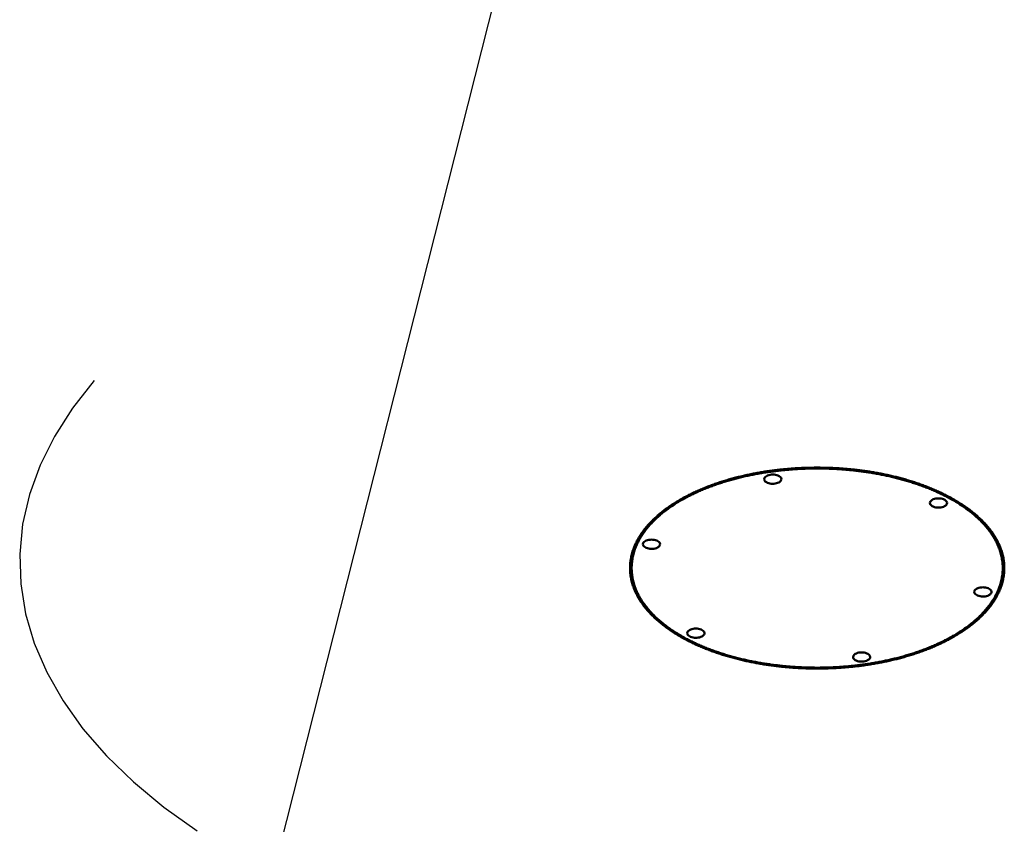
# Model space of a CAD drawing. Header units: millimetres. Extents: x 0 to 841, y 0 to 594.
# Tile 18 of 35: x 261 to 353, y 321 to 396. Entities that reach past the tile are written whole.
import ezdxf

# ---------------------------------------------------------------- set-up
doc = ezdxf.new("R2010")
doc.units = ezdxf.units.MM
doc.layers.add('COTA', color=7, linetype='CONTINUOUS', lineweight=25)
doc.layers.add('VIS', color=7, linetype='CONTINUOUS', lineweight=50)

msp = doc.modelspace()

# ---------------------------------------------------------------- linework, layer by layer
at = {"layer": 'COTA'}
msp.add_line((284.625, 315.852), (324.625, 473.967), dxfattribs=at)
msp.add_lwpolyline([(267.892, 362.07), (265.857, 359.496), (264.162, 356.853), (262.814, 354.153), (261.821, 351.409), (261.186, 348.634), (260.914, 345.842), (261.005, 343.047), (261.458, 340.262), (262.273, 337.501), (263.444, 334.777), (264.967, 332.104), (266.833, 329.494), (269.033, 326.961), (271.557, 324.516), (274.393, 322.171), (277.527, 319.938)], dxfattribs=at)
at = {"layer": 'VIS'}
for points in [[(317.999, 344.528), (318.001, 344.648), (318.005, 344.768), (318.012, 344.888), (318.022, 345.008), (318.035, 345.127), (318.05, 345.246), (318.069, 345.365), (318.09, 345.483), (318.113, 345.6), (318.14, 345.718), (318.169, 345.834), (318.201, 345.95), (318.235, 346.065), (318.271, 346.179), (318.31, 346.293), (318.352, 346.405), (318.396, 346.517), (318.442, 346.628), (318.49, 346.738), (318.54, 346.847), (318.593, 346.955), (318.647, 347.062), (318.704, 347.168), (318.762, 347.273), (318.822, 347.376), (318.885, 347.479), (318.948, 347.581), (319.014, 347.681), (319.081, 347.781), (319.15, 347.879), (319.22, 347.976), (319.292, 348.073), (319.365, 348.168), (319.44, 348.262), (319.516, 348.355), (319.593, 348.446), (319.672, 348.537), (319.752, 348.627), (319.833, 348.715), (319.915, 348.803), (319.998, 348.889), (320.083, 348.975), (320.168, 349.059), (320.255, 349.142), (320.342, 349.225), (320.43, 349.306), (320.52, 349.386), (320.61, 349.465), (320.701, 349.544), (320.793, 349.621), (320.885, 349.697), (320.979, 349.773), (321.073, 349.847), (321.168, 349.92), (321.263, 349.993), (321.36, 350.065), (321.457, 350.135), (321.554, 350.205), (321.653, 350.274), (321.752, 350.342), (321.851, 350.409), (321.951, 350.476), (322.052, 350.541), (322.153, 350.606), (322.255, 350.669), (322.357, 350.732), (322.459, 350.795), (322.563, 350.856), (322.666, 350.917), (322.77, 350.976), (322.875, 351.035), (322.98, 351.093), (323.085, 351.151), (323.191, 351.208), (323.297, 351.264), (323.404, 351.319), (323.511, 351.373), (323.618, 351.427), (323.726, 351.48), (323.834, 351.532), (323.942, 351.584), (324.051, 351.635), (324.16, 351.685), (324.269, 351.735), (324.379, 351.783), (324.489, 351.832), (324.599, 351.879), (324.71, 351.926), (324.821, 351.972), (324.932, 352.018), (325.043, 352.063), (325.155, 352.107), (325.266, 352.151), (325.378, 352.194), (325.491, 352.236), (325.603, 352.278), (325.716, 352.319), (325.829, 352.359), (325.942, 352.399), (326.056, 352.439), (326.169, 352.477), (326.283, 352.516), (326.397, 352.553), (326.511, 352.59), (326.626, 352.627), (326.74, 352.663), (326.855, 352.698), (326.97, 352.733), (327.085, 352.767), (327.2, 352.8), (327.316, 352.834), (327.431, 352.866), (327.547, 352.898), (327.663, 352.929), (327.779, 352.96), (327.895, 352.991), (328.011, 353.021), (328.127, 353.05), (328.244, 353.079), (328.361, 353.107), (328.477, 353.135), (328.594, 353.162), (328.711, 353.189), (328.829, 353.215), (328.946, 353.241), (329.063, 353.266), (329.181, 353.29), (329.298, 353.315), (329.416, 353.338), (329.534, 353.361), (329.652, 353.384), (329.77, 353.406), (329.888, 353.428), (330.006, 353.449), (330.124, 353.47), (330.242, 353.49), (330.361, 353.51), (330.479, 353.529), (330.598, 353.548), (330.716, 353.567), (330.835, 353.584), (330.954, 353.602), (331.073, 353.619), (331.192, 353.635), (331.311, 353.651), (331.43, 353.667), (331.549, 353.682), (331.668, 353.696), (331.787, 353.71), (331.906, 353.724), (332.026, 353.737), (332.145, 353.75), (332.264, 353.762), (332.384, 353.774), (332.503, 353.786), (332.623, 353.796), (332.742, 353.807), (332.862, 353.817), (332.982, 353.827), (333.101, 353.836), (333.221, 353.844), (333.341, 353.853), (333.461, 353.86), (333.58, 353.868), (333.7, 353.875), (333.82, 353.881), (333.94, 353.887), (334.06, 353.892), (334.18, 353.898), (334.3, 353.902), (334.42, 353.906), (334.54, 353.91), (334.66, 353.914), (334.78, 353.916), (334.9, 353.919), (335.02, 353.921), (335.14, 353.922), (335.26, 353.923), (335.38, 353.924), (335.5, 353.924), (335.62, 353.924), (335.74, 353.923), (335.86, 353.922), (335.98, 353.921), (336.1, 353.919), (336.22, 353.916), (336.34, 353.914), (336.46, 353.91), (336.58, 353.906), (336.7, 353.902), (336.82, 353.898), (336.94, 353.892), (337.06, 353.887), (337.18, 353.881), (337.3, 353.875), (337.42, 353.868), (337.539, 353.86), (337.659, 353.853), (337.779, 353.844), (337.899, 353.836), (338.018, 353.827), (338.138, 353.817), (338.258, 353.807), (338.377, 353.796), (338.497, 353.786), (338.616, 353.774), (338.736, 353.762), (338.855, 353.75), (338.974, 353.737), (339.094, 353.724), (339.213, 353.71), (339.332, 353.696), (339.451, 353.682), (339.57, 353.667), (339.689, 353.651), (339.808, 353.635), (339.927, 353.619), (340.046, 353.602), (340.165, 353.584), (340.284, 353.567), (340.402, 353.548), (340.521, 353.529), (340.639, 353.51), (340.758, 353.49), (340.876, 353.47), (340.994, 353.449), (341.112, 353.428), (341.231, 353.406), (341.348, 353.384), (341.466, 353.361), (341.584, 353.338), (341.702, 353.315), (341.819, 353.29), (341.937, 353.266), (342.054, 353.241), (342.171, 353.215), (342.289, 353.189), (342.406, 353.162), (342.523, 353.135), (342.639, 353.107), (342.756, 353.079), (342.873, 353.05), (342.989, 353.021), (343.105, 352.991), (343.221, 352.96), (343.337, 352.929), (343.453, 352.898), (343.569, 352.866), (343.684, 352.834), (343.8, 352.8), (343.915, 352.767), (344.03, 352.733), (344.145, 352.698), (344.26, 352.663), (344.374, 352.627), (344.489, 352.59), (344.603, 352.553), (344.717, 352.516), (344.831, 352.477), (344.944, 352.439), (345.058, 352.399), (345.171, 352.359), (345.284, 352.319), (345.397, 352.278), (345.509, 352.236), (345.622, 352.194), (345.734, 352.151), (345.845, 352.107), (345.957, 352.063), (346.068, 352.018), (346.179, 351.972), (346.29, 351.926), (346.401, 351.879), (346.511, 351.832), (346.621, 351.783), (346.731, 351.735), (346.84, 351.685), (346.949, 351.635), (347.058, 351.584), (347.166, 351.532), (347.274, 351.48), (347.382, 351.427), (347.489, 351.373), (347.596, 351.319), (347.703, 351.264), (347.809, 351.208), (347.915, 351.151), (348.02, 351.093), (348.125, 351.035), (348.23, 350.976), (348.334, 350.917), (348.437, 350.856), (348.541, 350.795), (348.643, 350.732), (348.745, 350.669), (348.847, 350.606), (348.948, 350.541), (349.049, 350.476), (349.149, 350.409), (349.248, 350.342), (349.347, 350.274), (349.446, 350.205), (349.543, 350.135), (349.64, 350.065), (349.737, 349.993), (349.832, 349.92), (349.927, 349.847), (350.021, 349.773), (350.115, 349.697), (350.207, 349.621), (350.299, 349.544), (350.39, 349.465), (350.48, 349.386), (350.57, 349.306), (350.658, 349.225), (350.745, 349.142), (350.832, 349.059), (350.917, 348.975), (351.002, 348.889), (351.085, 348.803), (351.167, 348.715), (351.248, 348.627), (351.328, 348.537), (351.407, 348.446), (351.484, 348.355), (351.56, 348.262), (351.635, 348.168), (351.708, 348.073), (351.78, 347.976), (351.85, 347.879), (351.919, 347.781), (351.986, 347.681), (352.052, 347.581), (352.115, 347.479), (352.178, 347.376), (352.238, 347.273), (352.296, 347.168), (352.353, 347.062), (352.407, 346.955), (352.46, 346.847), (352.51, 346.738), (352.558, 346.628), (352.604, 346.517), (352.648, 346.405), (352.69, 346.293), (352.729, 346.179), (352.765, 346.065), (352.799, 345.95), (352.831, 345.834), (352.86, 345.718), (352.887, 345.6), (352.91, 345.483), (352.931, 345.365), (352.95, 345.246), (352.965, 345.127), (352.978, 345.008), (352.988, 344.888), (352.995, 344.768), (352.999, 344.648), (353.001, 344.528)], [(352.855, 344.528), (352.854, 344.648), (352.849, 344.768), (352.842, 344.888), (352.832, 345.008), (352.819, 345.127), (352.803, 345.246), (352.785, 345.365), (352.764, 345.483), (352.74, 345.6), (352.713, 345.717), (352.684, 345.834), (352.652, 345.95), (352.618, 346.065), (352.581, 346.179), (352.541, 346.292), (352.499, 346.405), (352.455, 346.516), (352.409, 346.627), (352.36, 346.737), (352.31, 346.846), (352.257, 346.953), (352.202, 347.06), (352.145, 347.166), (352.086, 347.271), (352.026, 347.374), (351.963, 347.477), (351.899, 347.578), (351.833, 347.678), (351.766, 347.778), (351.696, 347.876), (351.626, 347.973), (351.553, 348.069), (351.48, 348.163), (351.405, 348.257), (351.328, 348.35), (351.251, 348.441), (351.172, 348.531), (351.091, 348.621), (351.01, 348.709), (350.927, 348.796), (350.844, 348.882), (350.759, 348.967), (350.673, 349.051), (350.586, 349.134), (350.499, 349.216), (350.41, 349.297), (350.32, 349.377), (350.23, 349.456), (350.139, 349.533), (350.046, 349.61), (349.953, 349.686), (349.86, 349.761), (349.765, 349.835), (349.67, 349.908), (349.574, 349.98), (349.477, 350.052), (349.38, 350.122), (349.282, 350.191), (349.183, 350.26), (349.084, 350.327), (348.984, 350.394), (348.884, 350.46), (348.783, 350.525), (348.682, 350.589), (348.58, 350.653), (348.477, 350.715), (348.374, 350.777), (348.271, 350.838), (348.167, 350.898), (348.063, 350.957), (347.958, 351.016), (347.853, 351.073), (347.747, 351.13), (347.641, 351.187), (347.534, 351.242), (347.428, 351.297), (347.32, 351.351), (347.213, 351.404), (347.105, 351.457), (346.997, 351.508), (346.888, 351.56), (346.779, 351.61), (346.67, 351.66), (346.56, 351.709), (346.45, 351.757), (346.34, 351.805), (346.23, 351.852), (346.119, 351.898), (346.008, 351.944), (345.897, 351.989), (345.785, 352.033), (345.673, 352.077), (345.561, 352.12), (345.449, 352.163), (345.337, 352.205), (345.224, 352.246), (345.111, 352.287), (344.998, 352.327), (344.885, 352.366), (344.771, 352.405), (344.657, 352.443), (344.543, 352.481), (344.429, 352.518), (344.315, 352.555), (344.2, 352.591), (344.085, 352.626), (343.971, 352.661), (343.856, 352.695), (343.74, 352.729), (343.625, 352.762), (343.509, 352.794), (343.394, 352.826), (343.278, 352.858), (343.162, 352.889), (343.046, 352.919), (342.929, 352.949), (342.813, 352.978), (342.697, 353.007), (342.58, 353.035), (342.463, 353.063), (342.346, 353.09), (342.229, 353.117), (342.112, 353.143), (341.995, 353.169), (341.877, 353.194), (341.76, 353.219), (341.642, 353.243), (341.525, 353.267), (341.407, 353.29), (341.289, 353.312), (341.171, 353.335), (341.053, 353.356), (340.935, 353.377), (340.816, 353.398), (340.698, 353.418), (340.58, 353.438), (340.461, 353.457), (340.343, 353.476), (340.224, 353.494), (340.105, 353.512), (339.987, 353.529), (339.868, 353.546), (339.749, 353.562), (339.63, 353.578), (339.511, 353.594), (339.392, 353.609), (339.272, 353.623), (339.153, 353.637), (339.034, 353.651), (338.915, 353.664), (338.795, 353.677), (338.676, 353.689), (338.556, 353.7), (338.437, 353.712), (338.317, 353.722), (338.198, 353.733), (338.078, 353.743), (337.958, 353.752), (337.839, 353.761), (337.719, 353.77), (337.599, 353.778), (337.479, 353.785), (337.36, 353.792), (337.24, 353.799), (337.12, 353.805), (337, 353.811), (336.88, 353.817), (336.76, 353.821), (336.64, 353.826), (336.52, 353.83), (336.4, 353.833), (336.28, 353.837), (336.16, 353.839), (336.04, 353.842), (335.92, 353.843), (335.8, 353.845), (335.68, 353.846), (335.56, 353.846), (335.44, 353.846), (335.32, 353.846), (335.2, 353.845), (335.08, 353.843), (334.96, 353.842), (334.84, 353.839), (334.72, 353.837), (334.6, 353.833), (334.48, 353.83), (334.36, 353.826), (334.24, 353.821), (334.12, 353.817), (334, 353.811), (333.88, 353.805), (333.76, 353.799), (333.64, 353.792), (333.521, 353.785), (333.401, 353.778), (333.281, 353.77), (333.161, 353.761), (333.042, 353.752), (332.922, 353.743), (332.802, 353.733), (332.683, 353.722), (332.563, 353.712), (332.444, 353.7), (332.324, 353.689), (332.205, 353.677), (332.085, 353.664), (331.966, 353.651), (331.847, 353.637), (331.728, 353.623), (331.608, 353.609), (331.489, 353.594), (331.37, 353.578), (331.251, 353.562), (331.132, 353.546), (331.013, 353.529), (330.895, 353.512), (330.776, 353.494), (330.657, 353.476), (330.539, 353.457), (330.42, 353.438), (330.302, 353.418), (330.184, 353.398), (330.065, 353.377), (329.947, 353.356), (329.829, 353.335), (329.711, 353.312), (329.593, 353.29), (329.475, 353.267), (329.358, 353.243), (329.24, 353.219), (329.123, 353.194), (329.005, 353.169), (328.888, 353.143), (328.771, 353.117), (328.654, 353.09), (328.537, 353.063), (328.42, 353.035), (328.303, 353.007), (328.187, 352.978), (328.071, 352.949), (327.954, 352.919), (327.838, 352.889), (327.722, 352.858), (327.606, 352.826), (327.491, 352.794), (327.375, 352.762), (327.26, 352.729), (327.144, 352.695), (327.029, 352.661), (326.915, 352.626), (326.8, 352.591), (326.685, 352.555), (326.571, 352.518), (326.457, 352.481), (326.343, 352.443), (326.229, 352.405), (326.115, 352.366), (326.002, 352.327), (325.889, 352.287), (325.776, 352.246), (325.663, 352.205), (325.551, 352.163), (325.439, 352.12), (325.327, 352.077), (325.215, 352.033), (325.103, 351.989), (324.992, 351.944), (324.881, 351.898), (324.77, 351.852), (324.66, 351.805), (324.55, 351.757), (324.44, 351.709), (324.33, 351.66), (324.221, 351.61), (324.112, 351.56), (324.003, 351.508), (323.895, 351.457), (323.787, 351.404), (323.68, 351.351), (323.572, 351.297), (323.466, 351.242), (323.359, 351.187), (323.253, 351.13), (323.147, 351.073), (323.042, 351.016), (322.937, 350.957), (322.833, 350.898), (322.729, 350.838), (322.626, 350.777), (322.523, 350.715), (322.42, 350.653), (322.318, 350.589), (322.217, 350.525), (322.116, 350.46), (322.016, 350.394), (321.916, 350.327), (321.817, 350.26), (321.718, 350.191), (321.62, 350.122), (321.523, 350.052), (321.426, 349.98), (321.33, 349.908), (321.235, 349.835), (321.14, 349.761), (321.047, 349.686), (320.954, 349.61), (320.861, 349.533), (320.77, 349.456), (320.68, 349.377), (320.59, 349.297), (320.501, 349.216), (320.414, 349.134), (320.327, 349.051), (320.241, 348.967), (320.156, 348.882), (320.073, 348.796), (319.99, 348.709), (319.909, 348.621), (319.828, 348.531), (319.749, 348.441), (319.672, 348.35), (319.595, 348.257), (319.52, 348.163), (319.447, 348.069), (319.374, 347.973), (319.304, 347.876), (319.234, 347.778), (319.167, 347.678), (319.101, 347.578), (319.037, 347.477), (318.974, 347.374), (318.914, 347.271), (318.855, 347.166), (318.798, 347.06), (318.743, 346.953), (318.69, 346.846), (318.64, 346.737), (318.591, 346.627), (318.545, 346.516), (318.501, 346.405), (318.459, 346.292), (318.419, 346.179), (318.382, 346.065), (318.348, 345.95), (318.316, 345.834), (318.287, 345.717), (318.26, 345.6), (318.236, 345.483), (318.215, 345.365), (318.197, 345.246), (318.181, 345.127), (318.168, 345.008), (318.158, 344.888), (318.151, 344.768), (318.146, 344.648), (318.145, 344.528)], [(330.546, 352.848), (330.577, 352.966), (330.653, 353.063), (330.753, 353.136), (330.864, 353.191), (330.981, 353.231), (331.101, 353.258), (331.224, 353.273), (331.348, 353.279), (331.472, 353.273), (331.594, 353.258), (331.715, 353.231), (331.832, 353.191), (331.943, 353.136), (332.043, 353.063), (332.119, 352.966), (332.15, 352.848)], [(331.915, 352.543), (331.804, 352.494), (331.689, 352.458), (331.57, 352.434), (331.449, 352.421), (331.328, 352.417), (331.207, 352.424), (331.087, 352.441), (330.969, 352.468), (330.854, 352.508), (330.746, 352.563), (330.65, 352.636), (330.576, 352.731), (330.546, 352.848)], [(332.15, 352.848), (332.14, 352.781), (332.114, 352.72), (332.074, 352.665), (332.027, 352.618), (331.973, 352.578), (331.915, 352.543)], [(346.042, 350.619), (346.073, 350.737), (346.149, 350.834), (346.248, 350.907), (346.359, 350.962), (346.477, 351.001), (346.597, 351.028), (346.72, 351.044), (346.844, 351.049), (346.967, 351.044), (347.09, 351.028), (347.211, 351.001), (347.328, 350.962), (347.439, 350.907), (347.538, 350.834), (347.615, 350.737), (347.646, 350.619)], [(347.411, 350.314), (347.3, 350.265), (347.184, 350.229), (347.066, 350.205), (346.945, 350.191), (346.824, 350.188), (346.703, 350.195), (346.583, 350.211), (346.465, 350.239), (346.35, 350.279), (346.242, 350.334), (346.145, 350.407), (346.071, 350.502), (346.042, 350.619)], [(347.646, 350.619), (347.636, 350.552), (347.61, 350.491), (347.57, 350.436), (347.522, 350.389), (347.469, 350.349), (347.411, 350.314)], [(319.202, 346.757), (319.233, 346.876), (319.309, 346.973), (319.409, 347.046), (319.52, 347.101), (319.637, 347.14), (319.758, 347.167), (319.881, 347.183), (320.004, 347.188), (320.128, 347.183), (320.251, 347.167), (320.371, 347.14), (320.489, 347.101), (320.599, 347.046), (320.699, 346.973), (320.775, 346.876), (320.806, 346.757)], [(320.571, 346.453), (320.461, 346.403), (320.345, 346.368), (320.226, 346.344), (320.105, 346.33), (319.984, 346.327), (319.863, 346.333), (319.743, 346.35), (319.625, 346.378), (319.511, 346.418), (319.402, 346.473), (319.306, 346.546), (319.232, 346.641), (319.202, 346.757)], [(320.806, 346.757), (320.797, 346.691), (320.77, 346.629), (320.731, 346.575), (320.683, 346.528), (320.629, 346.487), (320.571, 346.453)], [(347.875, 337.884), (347.769, 337.828), (347.662, 337.772), (347.555, 337.717), (347.448, 337.662), (347.34, 337.609), (347.232, 337.556), (347.124, 337.504), (347.015, 337.452), (346.906, 337.402), (346.796, 337.352), (346.687, 337.302), (346.577, 337.254), (346.466, 337.206), (346.356, 337.158), (346.245, 337.112), (346.134, 337.066), (346.022, 337.02), (345.911, 336.975), (345.799, 336.931), (345.687, 336.888), (345.574, 336.845), (345.462, 336.803), (345.349, 336.761), (345.236, 336.72), (345.122, 336.68), (345.009, 336.64), (344.895, 336.601), (344.781, 336.562), (344.667, 336.524), (344.553, 336.487), (344.438, 336.45), (344.323, 336.414), (344.209, 336.378), (344.093, 336.343), (343.978, 336.308), (343.863, 336.274), (343.747, 336.241), (343.632, 336.208), (343.516, 336.176), (343.4, 336.144), (343.283, 336.112), (343.167, 336.082), (343.051, 336.052), (342.934, 336.022), (342.817, 335.993), (342.701, 335.964), (342.584, 335.936), (342.466, 335.909), (342.349, 335.882), (342.232, 335.855), (342.114, 335.829), (341.997, 335.804), (341.879, 335.779), (341.761, 335.754), (341.644, 335.73), (341.526, 335.707), (341.407, 335.684), (341.289, 335.661), (341.171, 335.639), (341.053, 335.618), (340.934, 335.597), (340.816, 335.576), (340.697, 335.556), (340.578, 335.536), (340.46, 335.517), (340.341, 335.499), (340.222, 335.481), (340.103, 335.463), (339.984, 335.446), (339.865, 335.429), (339.745, 335.413), (339.626, 335.397), (339.507, 335.382), (339.387, 335.367), (339.268, 335.352), (339.148, 335.339), (339.029, 335.325), (338.909, 335.312), (338.79, 335.3), (338.67, 335.287), (338.55, 335.276), (338.43, 335.265), (338.311, 335.254), (338.191, 335.244), (338.071, 335.234), (337.951, 335.225), (337.831, 335.216), (337.711, 335.207), (337.591, 335.199), (337.471, 335.192), (337.351, 335.185), (337.231, 335.178), (337.11, 335.172), (336.99, 335.166), (336.87, 335.161), (336.75, 335.156), (336.63, 335.152), (336.509, 335.148), (336.389, 335.144), (336.269, 335.141), (336.149, 335.139), (336.028, 335.136), (335.908, 335.135), (335.788, 335.133), (335.668, 335.132), (335.547, 335.132), (335.427, 335.132), (335.307, 335.133), (335.186, 335.134), (335.066, 335.135), (334.946, 335.137), (334.825, 335.139), (334.705, 335.142), (334.585, 335.145), (334.465, 335.149), (334.344, 335.153), (334.224, 335.157), (334.104, 335.162), (333.984, 335.167), (333.864, 335.173), (333.744, 335.18), (333.623, 335.186), (333.503, 335.193), (333.383, 335.201), (333.263, 335.209), (333.143, 335.218), (333.023, 335.227), (332.903, 335.236), (332.783, 335.246), (332.664, 335.256), (332.544, 335.267), (332.424, 335.278), (332.304, 335.29), (332.185, 335.302), (332.065, 335.315), (331.945, 335.328), (331.826, 335.341), (331.706, 335.355), (331.587, 335.37), (331.468, 335.385), (331.348, 335.4), (331.229, 335.416), (331.11, 335.433), (330.991, 335.449), (330.872, 335.467), (330.753, 335.484), (330.634, 335.503), (330.515, 335.521), (330.396, 335.541), (330.277, 335.56), (330.159, 335.58), (330.04, 335.601), (329.922, 335.622), (329.804, 335.644), (329.685, 335.666), (329.567, 335.688), (329.449, 335.712), (329.331, 335.735), (329.213, 335.759), (329.095, 335.784), (328.978, 335.809), (328.86, 335.835), (328.743, 335.861), (328.626, 335.887), (328.508, 335.914), (328.391, 335.942), (328.274, 335.97), (328.157, 335.999), (328.041, 336.028), (327.924, 336.058), (327.808, 336.088), (327.692, 336.119), (327.575, 336.151), (327.459, 336.182), (327.344, 336.215), (327.228, 336.248), (327.112, 336.282), (326.997, 336.316), (326.882, 336.35), (326.767, 336.386), (326.652, 336.421), (326.537, 336.458), (326.423, 336.495), (326.308, 336.532), (326.194, 336.57), (326.08, 336.609), (325.967, 336.648), (325.853, 336.688), (325.74, 336.729), (325.627, 336.77), (325.514, 336.812), (325.402, 336.854), (325.289, 336.897), (325.177, 336.941), (325.065, 336.985), (324.954, 337.03), (324.842, 337.075), (324.731, 337.122), (324.62, 337.168), (324.51, 337.216), (324.4, 337.264), (324.29, 337.313), (324.18, 337.362), (324.071, 337.413), (323.962, 337.463), (323.853, 337.515), (323.745, 337.567), (323.637, 337.62), (323.529, 337.674), (323.422, 337.729), (323.315, 337.784), (323.208, 337.84), (323.102, 337.896), (322.997, 337.954), (322.891, 338.012), (322.786, 338.071), (322.682, 338.131), (322.578, 338.191), (322.475, 338.253), (322.372, 338.315), (322.269, 338.378), (322.167, 338.442), (322.066, 338.506), (321.965, 338.572), (321.864, 338.638), (321.765, 338.705), (321.665, 338.774), (321.567, 338.842), (321.469, 338.912), (321.372, 338.983), (321.275, 339.055), (321.179, 339.127), (321.084, 339.201), (320.989, 339.275), (320.896, 339.351), (320.803, 339.427), (320.711, 339.504), (320.619, 339.583), (320.529, 339.662), (320.439, 339.742), (320.351, 339.824), (320.263, 339.906), (320.176, 339.99), (320.09, 340.074), (320.006, 340.159), (319.922, 340.246), (319.84, 340.334), (319.758, 340.422), (319.678, 340.512), (319.599, 340.603), (319.522, 340.695), (319.446, 340.788), (319.371, 340.882), (319.297, 340.977), (319.225, 341.073), (319.154, 341.171), (319.085, 341.269), (319.018, 341.369), (318.952, 341.47), (318.888, 341.571), (318.826, 341.674), (318.765, 341.778), (318.707, 341.883), (318.65, 341.99), (318.595, 342.097), (318.543, 342.205), (318.492, 342.314), (318.444, 342.424), (318.397, 342.535), (318.353, 342.647), (318.312, 342.76), (318.273, 342.874), (318.236, 342.988), (318.201, 343.104), (318.17, 343.22), (318.14, 343.336), (318.114, 343.454), (318.09, 343.572), (318.069, 343.69), (318.05, 343.809), (318.035, 343.928), (318.022, 344.048), (318.012, 344.168), (318.005, 344.288), (318.001, 344.408), (317.999, 344.528)], [(318.151, 344.78), (318.123, 344.658), (318.097, 344.534), (318.074, 344.411), (318.054, 344.286), (318.037, 344.161), (318.023, 344.036)], [(318.145, 344.528), (318.146, 344.408), (318.151, 344.288), (318.158, 344.168), (318.168, 344.048), (318.181, 343.929), (318.197, 343.81), (318.215, 343.691), (318.236, 343.573), (318.26, 343.455), (318.287, 343.338), (318.316, 343.222), (318.348, 343.106), (318.383, 342.991), (318.42, 342.876), (318.459, 342.763), (318.501, 342.65), (318.545, 342.539), (318.592, 342.428), (318.64, 342.318), (318.691, 342.209), (318.744, 342.101), (318.799, 341.994), (318.856, 341.889), (318.915, 341.784), (318.976, 341.68), (319.038, 341.578), (319.102, 341.476), (319.168, 341.376), (319.236, 341.276), (319.305, 341.178), (319.376, 341.081), (319.448, 340.985), (319.522, 340.89), (319.597, 340.797), (319.674, 340.704), (319.752, 340.613), (319.831, 340.522), (319.911, 340.433), (319.993, 340.345), (320.075, 340.257), (320.159, 340.171), (320.244, 340.086), (320.33, 340.002), (320.417, 339.919), (320.505, 339.837), (320.593, 339.756), (320.683, 339.677), (320.774, 339.598), (320.865, 339.52), (320.958, 339.443), (321.051, 339.367), (321.145, 339.292), (321.239, 339.218), (321.334, 339.145), (321.431, 339.073), (321.527, 339.002), (321.625, 338.931), (321.723, 338.862), (321.822, 338.793), (321.921, 338.726), (322.021, 338.659), (322.121, 338.593), (322.222, 338.528), (322.324, 338.464), (322.426, 338.4), (322.528, 338.338), (322.631, 338.276), (322.735, 338.215), (322.839, 338.155), (322.944, 338.096), (323.048, 338.037), (323.154, 337.98), (323.26, 337.923), (323.366, 337.866), (323.472, 337.811), (323.579, 337.756), (323.687, 337.702), (323.794, 337.649), (323.902, 337.596), (324.011, 337.545), (324.119, 337.493), (324.228, 337.443), (324.338, 337.393), (324.447, 337.344), (324.557, 337.296), (324.668, 337.248), (324.778, 337.201), (324.889, 337.155), (325, 337.109), (325.112, 337.064), (325.223, 337.02), (325.335, 336.976), (325.447, 336.933), (325.56, 336.89), (325.672, 336.848), (325.785, 336.807), (325.898, 336.766), (326.011, 336.726), (326.125, 336.687), (326.238, 336.648), (326.352, 336.61), (326.466, 336.572), (326.581, 336.535), (326.695, 336.499), (326.81, 336.463), (326.925, 336.427), (327.04, 336.393), (327.155, 336.358), (327.27, 336.325), (327.386, 336.292), (327.501, 336.259), (327.617, 336.227), (327.733, 336.196), (327.849, 336.165), (327.965, 336.134), (328.082, 336.104), (328.198, 336.075), (328.315, 336.046), (328.432, 336.018), (328.549, 335.99), (328.666, 335.963), (328.783, 335.937), (328.9, 335.91), (329.017, 335.885), (329.135, 335.86), (329.252, 335.835), (329.37, 335.811), (329.488, 335.787), (329.606, 335.764), (329.724, 335.742), (329.842, 335.719), (329.96, 335.698), (330.078, 335.677), (330.197, 335.656), (330.315, 335.636), (330.434, 335.616), (330.552, 335.597), (330.671, 335.578), (330.79, 335.56), (330.909, 335.542), (331.027, 335.525), (331.146, 335.508), (331.265, 335.492), (331.384, 335.476), (331.504, 335.461), (331.623, 335.446), (331.742, 335.431), (331.861, 335.417), (331.981, 335.404), (332.1, 335.391), (332.22, 335.378), (332.339, 335.366), (332.459, 335.355), (332.578, 335.343), (332.698, 335.333), (332.818, 335.322), (332.938, 335.312), (333.057, 335.303), (333.177, 335.294), (333.297, 335.286), (333.417, 335.278), (333.537, 335.27), (333.657, 335.263), (333.777, 335.256), (333.897, 335.25), (334.017, 335.244), (334.137, 335.239), (334.257, 335.234), (334.377, 335.23), (334.497, 335.226), (334.617, 335.222), (334.737, 335.219), (334.857, 335.217), (334.977, 335.215), (335.097, 335.213), (335.217, 335.212), (335.338, 335.211), (335.458, 335.21), (335.578, 335.21), (335.698, 335.211), (335.818, 335.212), (335.938, 335.213), (336.058, 335.215), (336.179, 335.217), (336.299, 335.22), (336.419, 335.223), (336.539, 335.227), (336.659, 335.231), (336.779, 335.236), (336.899, 335.241), (337.019, 335.246), (337.139, 335.252), (337.259, 335.258), (337.379, 335.265), (337.499, 335.272), (337.619, 335.28), (337.739, 335.288), (337.858, 335.297), (337.978, 335.306), (338.098, 335.315), (338.218, 335.325), (338.337, 335.336), (338.457, 335.347), (338.577, 335.358), (338.696, 335.37), (338.816, 335.382), (338.935, 335.395), (339.055, 335.408), (339.174, 335.422), (339.293, 335.436), (339.413, 335.45), (339.532, 335.465), (339.651, 335.481), (339.77, 335.497), (339.889, 335.513), (340.008, 335.53), (340.127, 335.548), (340.246, 335.565), (340.364, 335.584), (340.483, 335.603), (340.602, 335.622), (340.72, 335.642), (340.838, 335.662), (340.957, 335.683), (341.075, 335.704), (341.193, 335.726), (341.311, 335.748), (341.429, 335.771), (341.547, 335.794), (341.665, 335.818), (341.782, 335.842), (341.9, 335.867), (342.017, 335.892), (342.135, 335.918), (342.252, 335.944), (342.369, 335.971), (342.486, 335.999), (342.603, 336.026), (342.72, 336.055), (342.836, 336.084), (342.953, 336.113), (343.069, 336.143), (343.185, 336.174), (343.301, 336.205), (343.417, 336.236), (343.533, 336.269), (343.649, 336.301), (343.764, 336.335), (343.879, 336.368), (343.994, 336.403), (344.109, 336.438), (344.224, 336.473), (344.339, 336.509), (344.453, 336.546), (344.567, 336.583), (344.681, 336.621), (344.795, 336.66), (344.909, 336.699), (345.022, 336.738), (345.136, 336.778), (345.249, 336.819), (345.361, 336.861), (345.474, 336.903), (345.586, 336.945), (345.698, 336.989), (345.81, 337.033), (345.922, 337.077), (346.033, 337.123), (346.144, 337.168), (346.255, 337.215), (346.365, 337.262), (346.475, 337.31), (346.585, 337.359), (346.695, 337.408), (346.804, 337.458), (346.913, 337.509), (347.022, 337.56), (347.13, 337.612), (347.238, 337.665), (347.345, 337.718), (347.453, 337.772), (347.559, 337.827), (347.666, 337.883), (347.772, 337.939)], [(318.145, 344.528), (318.145, 343.544)], [(347.772, 337.939), (347.879, 337.997), (347.985, 338.056), (348.091, 338.115), (348.196, 338.175), (348.301, 338.236), (348.405, 338.298), (348.509, 338.361), (348.613, 338.424), (348.715, 338.488), (348.818, 338.554), (348.92, 338.62), (349.021, 338.686), (349.121, 338.754), (349.221, 338.823), (349.321, 338.892), (349.419, 338.963), (349.518, 339.034), (349.615, 339.107), (349.712, 339.18), (349.808, 339.254), (349.903, 339.329), (349.997, 339.406), (350.091, 339.483), (350.183, 339.561), (350.275, 339.64), (350.366, 339.72), (350.456, 339.802), (350.546, 339.884), (350.634, 339.967), (350.721, 340.052), (350.807, 340.137), (350.892, 340.224), (350.976, 340.311), (351.059, 340.4), (351.14, 340.49), (351.221, 340.581), (351.3, 340.673), (351.377, 340.766), (351.454, 340.86), (351.529, 340.956), (351.602, 341.052), (351.674, 341.15), (351.744, 341.249), (351.813, 341.348), (351.88, 341.45), (351.946, 341.552), (352.009, 341.655), (352.071, 341.759), (352.131, 341.865), (352.189, 341.971), (352.245, 342.079), (352.299, 342.188), (352.35, 342.298), (352.4, 342.408), (352.447, 342.52), (352.492, 342.633), (352.535, 342.746), (352.575, 342.861), (352.613, 342.976), (352.648, 343.092), (352.68, 343.209), (352.71, 343.327), (352.737, 343.445), (352.762, 343.564), (352.784, 343.683), (352.802, 343.803), (352.818, 343.923), (352.832, 344.044), (352.842, 344.165), (352.849, 344.286), (352.854, 344.407), (352.855, 344.528)], [(353.001, 344.528), (352.999, 344.408), (352.995, 344.287), (352.988, 344.167), (352.978, 344.046), (352.965, 343.926), (352.949, 343.807), (352.931, 343.687), (352.909, 343.569), (352.885, 343.45), (352.859, 343.333), (352.829, 343.216), (352.797, 343.099), (352.763, 342.984), (352.726, 342.869), (352.686, 342.755), (352.645, 342.642), (352.6, 342.53), (352.554, 342.418), (352.505, 342.308), (352.454, 342.198), (352.401, 342.09), (352.346, 341.983), (352.289, 341.876), (352.23, 341.771), (352.17, 341.667), (352.107, 341.564), (352.043, 341.462), (351.976, 341.361), (351.909, 341.261), (351.839, 341.162), (351.768, 341.065), (351.696, 340.968), (351.622, 340.873), (351.547, 340.778), (351.47, 340.685), (351.392, 340.593), (351.313, 340.502), (351.232, 340.412), (351.151, 340.323), (351.068, 340.236), (350.984, 340.149), (350.899, 340.063), (350.813, 339.979), (350.726, 339.895), (350.638, 339.813), (350.549, 339.732), (350.459, 339.651), (350.368, 339.572), (350.276, 339.493), (350.184, 339.416), (350.09, 339.339), (349.996, 339.264), (349.901, 339.189), (349.806, 339.116), (349.709, 339.043), (349.612, 338.971), (349.515, 338.901), (349.416, 338.831), (349.317, 338.762), (349.218, 338.693), (349.118, 338.626), (349.017, 338.56), (348.916, 338.494), (348.814, 338.43), (348.711, 338.366), (348.608, 338.303), (348.505, 338.241), (348.401, 338.179), (348.297, 338.119), (348.192, 338.059), (348.087, 338), (347.981, 337.942), (347.875, 337.884)], [(352.977, 344.036), (352.963, 344.161), (352.946, 344.286), (352.926, 344.411), (352.903, 344.534), (352.877, 344.658), (352.849, 344.78)], [(352.855, 344.528), (352.855, 343.544)], [(318.145, 343.544), (318.145, 343.502), (318.146, 343.46), (318.147, 343.418), (318.148, 343.376), (318.149, 343.334), (318.151, 343.292)], [(352.849, 343.292), (352.851, 343.334), (352.852, 343.376), (352.853, 343.418), (352.854, 343.46), (352.855, 343.502), (352.855, 343.544)], [(350.194, 342.299), (350.225, 342.418), (350.301, 342.514), (350.401, 342.588), (350.511, 342.642), (350.629, 342.682), (350.749, 342.709), (350.872, 342.724), (350.996, 342.73), (351.119, 342.724), (351.242, 342.709), (351.363, 342.682), (351.48, 342.642), (351.591, 342.588), (351.691, 342.514), (351.767, 342.418), (351.798, 342.299)], [(351.563, 341.994), (351.452, 341.945), (351.337, 341.909), (351.218, 341.885), (351.097, 341.872), (350.976, 341.868), (350.855, 341.875), (350.735, 341.892), (350.617, 341.919), (350.502, 341.959), (350.394, 342.014), (350.297, 342.087), (350.224, 342.183), (350.194, 342.299)], [(351.798, 342.299), (351.788, 342.233), (351.762, 342.171), (351.722, 342.117), (351.674, 342.069), (351.621, 342.029), (351.563, 341.994)], [(323.354, 338.438), (323.385, 338.556), (323.462, 338.653), (323.561, 338.726), (323.672, 338.781), (323.789, 338.821), (323.91, 338.848), (324.033, 338.863), (324.156, 338.868), (324.28, 338.863), (324.403, 338.848), (324.523, 338.821), (324.641, 338.781), (324.752, 338.726), (324.851, 338.653), (324.927, 338.556), (324.958, 338.438)], [(324.723, 338.133), (324.613, 338.084), (324.497, 338.048), (324.378, 338.024), (324.258, 338.011), (324.136, 338.007), (324.015, 338.014), (323.895, 338.031), (323.777, 338.058), (323.663, 338.098), (323.555, 338.153), (323.458, 338.226), (323.384, 338.321), (323.354, 338.438)], [(324.958, 338.438), (324.949, 338.371), (324.922, 338.31), (324.883, 338.255), (324.835, 338.208), (324.781, 338.168), (324.723, 338.133)], [(338.85, 336.209), (338.881, 336.327), (338.957, 336.424), (339.057, 336.497), (339.168, 336.552), (339.285, 336.591), (339.406, 336.618), (339.528, 336.634), (339.652, 336.639), (339.776, 336.634), (339.899, 336.618), (340.019, 336.591), (340.136, 336.552), (340.247, 336.497), (340.347, 336.424), (340.423, 336.327), (340.454, 336.209)], [(340.219, 335.904), (340.109, 335.854), (339.993, 335.819), (339.874, 335.795), (339.753, 335.781), (339.632, 335.778), (339.511, 335.785), (339.391, 335.801), (339.273, 335.829), (339.159, 335.869), (339.05, 335.924), (338.954, 335.997), (338.88, 336.092), (338.85, 336.209)], [(340.454, 336.209), (340.445, 336.142), (340.418, 336.081), (340.379, 336.026), (340.331, 335.979), (340.277, 335.939), (340.219, 335.904)]]:
    msp.add_lwpolyline(points, dxfattribs=at)

doc.saveas('drawing.dxf')
